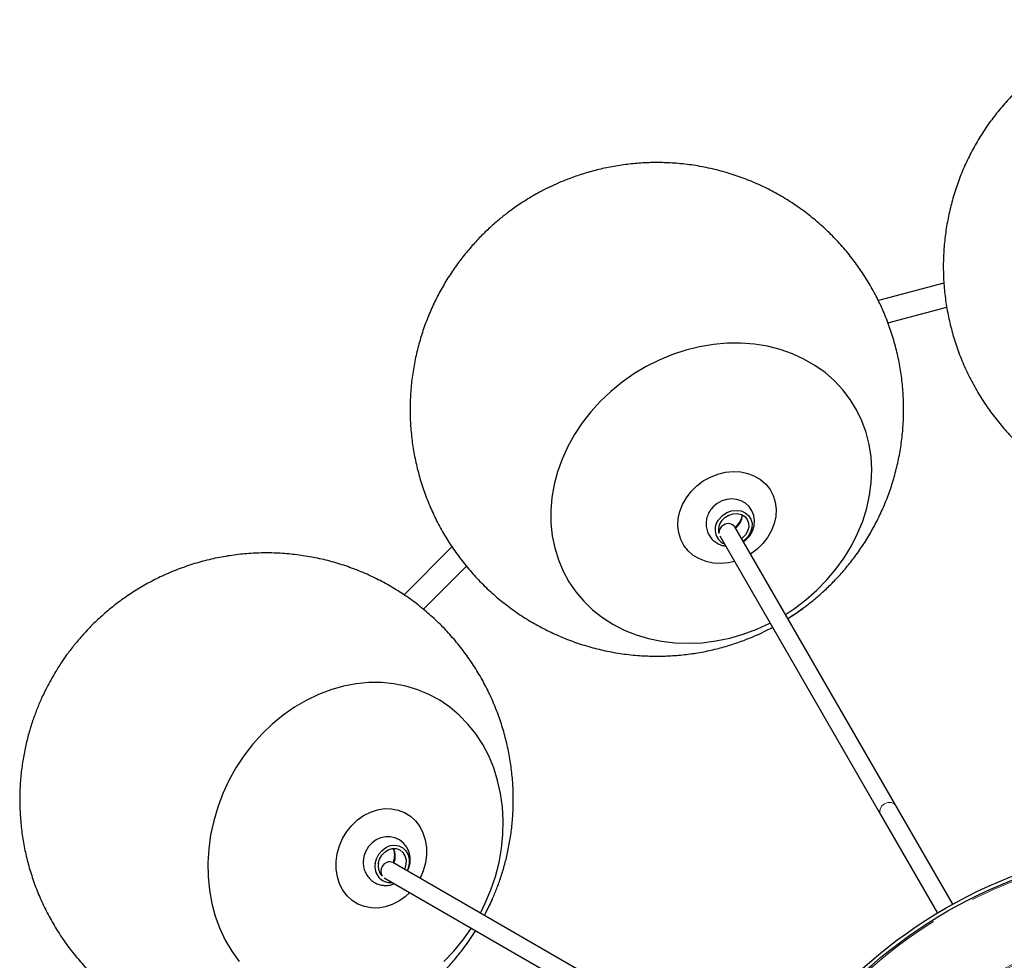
# Model space of a CAD drawing. Header units: millimetres. Extents: x 313 to 1951, y 543 to 2760.
# Tile 15 of 64: x 353 to 633, y 1021 to 1288. Entities that reach past the tile are written whole.
import ezdxf

# ---------------------------------------------------------------- set-up
doc = ezdxf.new("R2010")
doc.units = ezdxf.units.MM
doc.header["$LTSCALE"] = 10
doc.linetypes.add('PHANTOM', pattern=[12.7, 6.35, -1.27, 1.27, -1.27, 1.27, -1.27])

msp = doc.modelspace()

# ---------------------------------------------------------------- linework, layer by layer
at = {"color": 7, "linetype": 'Continuous', "lineweight": 25}
for p, q in [((615.57, 1212.9), (597, 1207.93)), ((599.72, 1201.62), (616.37, 1206.08)), ((551.62, 1142.79), (551.82, 1142.7)), ((601.94, 1064.7), (556.3, 1143.74)), ((552.01, 1141.18), (597.61, 1062.2)), ((476.03, 1138.09), (462.44, 1124.5)), ((467.96, 1120.39), (480.14, 1132.58)), ((618.08, 1036.73), (601.94, 1064.7)), ((597.61, 1062.2), (613.75, 1034.23)), ((538.33, 1002.92), (459.29, 1048.56)), ((455.71, 1045.39), (455.93, 1045.42)), ((456.85, 1044.19), (535.83, 998.59))]:
    msp.add_line(p, q, dxfattribs=at)
at = {"color": 7, "linetype": 'Continuous', "lineweight": 25, "flags": 128}
for points in [[(570.62, 1118.93), (573.2, 1120.64), (576.46, 1123.11), (579.52, 1125.8), (582.36, 1128.7), (584.95, 1131.77), (587.29, 1135.01), (589.34, 1138.38), (591.1, 1141.87), (592.55, 1145.43), (593.68, 1149.06), (594.49, 1152.72), (594.96, 1156.38), (595.1, 1160.02), (594.9, 1163.61), (594.37, 1167.12), (593.5, 1170.54), (592.31, 1173.82), (590.81, 1176.95), (588.99, 1179.91), (586.89, 1182.67), (584.51, 1185.21), (581.87, 1187.52), (578.99, 1189.57), (575.89, 1191.36), (572.6, 1192.86), (569.14, 1194.07), (565.54, 1194.98), (561.81, 1195.58), (558, 1195.87), (554.12, 1195.84), (550.21, 1195.5), (546.29, 1194.85), (542.4, 1193.88), (538.56, 1192.62), (534.81, 1191.07), (531.16, 1189.23), (527.65, 1187.14), (527.65, 1187.14)], [(527.65, 1187.14), (524.3, 1184.79), (521.14, 1182.2), (518.19, 1179.41), (515.47, 1176.42), (513, 1173.26), (510.81, 1169.95), (508.9, 1166.52), (507.29, 1162.99), (506, 1159.39), (505.03, 1155.75), (504.39, 1152.08), (504.08, 1148.43), (504.11, 1144.81), (504.48, 1141.25), (505.18, 1137.79), (506.21, 1134.44), (507.56, 1131.23), (509.22, 1128.18), (511.18, 1125.32), (513.42, 1122.66), (515.94, 1120.24), (518.7, 1118.05), (521.69, 1116.13), (524.89, 1114.49), (528.26, 1113.13), (531.8, 1112.07), (535.47, 1111.31), (539.24, 1110.87), (543.09, 1110.74), (546.99, 1110.92), (550.91, 1111.42), (554.82, 1112.23), (558.68, 1113.34), (562.48, 1114.75), (566.19, 1116.45), (566.26, 1116.49)], [(547.33, 1156.78), (549.33, 1157.89), (551.44, 1158.72), (553.61, 1159.25), (555.8, 1159.46), (557.94, 1159.35), (559.99, 1158.92), (561.89, 1158.18), (563.59, 1157.16), (565.07, 1155.87), (566.27, 1154.34), (567.17, 1152.63), (567.74, 1150.76), (567.98, 1148.78), (567.88, 1146.74), (567.44, 1144.7), (566.66, 1142.7), (565.58, 1140.79), (564.21, 1139.02), (562.59, 1137.43), (560.76, 1136.07), (560.74, 1136.05)], [(556.17, 1133.98), (554.49, 1133.6), (552.3, 1133.39), (550.16, 1133.5), (548.11, 1133.93), (546.21, 1134.66), (544.5, 1135.69), (543.03, 1136.98), (541.83, 1138.5), (540.93, 1140.22), (540.35, 1142.09), (540.11, 1144.06), (540.22, 1146.1), (540.66, 1148.14), (541.43, 1150.14), (542.52, 1152.05), (543.89, 1153.82), (545.5, 1155.41), (547.33, 1156.78)], [(558.71, 1139.58), (559.47, 1140.14), (560.5, 1141.26), (561.28, 1142.58), (561.74, 1144.04), (561.87, 1145.55), (561.65, 1147.01), (561.12, 1148.35), (560.31, 1149.51), (559.28, 1150.45), (558.08, 1151.13), (556.77, 1151.55), (555.37, 1151.69), (553.96, 1151.54), (552.56, 1151.11), (551.26, 1150.4), (550.1, 1149.42), (549.57, 1148.81), (549.57, 1148.81)], [(551.82, 1146), (552.81, 1147.02), (554.02, 1147.8), (555.35, 1148.29), (556.73, 1148.45), (558.05, 1148.28), (559.22, 1147.78), (560.17, 1147), (560.84, 1145.98), (561.16, 1144.79), (561.13, 1143.51), (560.75, 1142.24), (560.03, 1141.05), (559.04, 1140.03), (558.62, 1139.72)], [(552.57, 1145.55), (553.46, 1146.45), (554.56, 1147.11), (555.77, 1147.48), (556.98, 1147.54), (558.12, 1147.26), (559.08, 1146.69), (559.78, 1145.85), (560.17, 1144.83), (560.21, 1143.71), (559.91, 1142.57), (559.29, 1141.5), (558.39, 1140.6), (558.2, 1140.46)], [(571.3, 1117.76), (573.39, 1119.13), (575.53, 1120.63)], [(484.1, 1034.24), (485.48, 1037.01), (487.07, 1040.77), (488.37, 1044.63), (489.38, 1048.56), (490.09, 1052.52), (490.49, 1056.49), (490.58, 1060.44), (490.36, 1064.33), (489.84, 1068.15), (489, 1071.86), (487.87, 1075.43), (486.45, 1078.84), (484.75, 1082.06), (482.79, 1085.07), (480.57, 1087.84), (478.11, 1090.37), (475.44, 1092.61), (472.57, 1094.57), (469.52, 1096.23), (466.32, 1097.57), (462.98, 1098.58), (459.54, 1099.26), (456.02, 1099.59), (452.45, 1099.59), (448.85, 1099.25), (445.24, 1098.57), (441.67, 1097.55), (438.14, 1096.21), (434.69, 1094.55), (431.35, 1092.59), (428.13, 1090.34), (425.07, 1087.81), (422.18, 1085.03), (419.49, 1082.02), (417.01, 1078.8), (414.77, 1075.39), (412.78, 1071.81), (412.78, 1071.81)], [(412.78, 1071.81), (411.05, 1068.1), (409.61, 1064.29), (408.45, 1060.39), (407.59, 1056.44), (407.03, 1052.47), (406.79, 1048.51), (406.85, 1044.59), (407.22, 1040.73), (407.9, 1036.96), (408.88, 1033.32), (410.16, 1029.83), (411.72, 1026.51), (413.56, 1023.39), (415.65, 1020.49)], [(445, 1055.37), (446.18, 1057.33), (447.59, 1059.1), (449.21, 1060.64), (450.99, 1061.92), (452.91, 1062.89), (454.89, 1063.55), (456.91, 1063.86), (458.9, 1063.82), (460.82, 1063.44), (462.62, 1062.72), (464.26, 1061.69), (465.69, 1060.36), (466.89, 1058.76), (467.82, 1056.95), (468.45, 1054.96), (468.78, 1052.84), (468.8, 1050.64), (468.5, 1048.43), (467.89, 1046.24), (466.99, 1044.14), (466.98, 1044.12)], [(463.45, 1046.16), (463.84, 1047.02), (464.17, 1048.51), (464.18, 1050.04), (463.85, 1051.54), (463.21, 1052.91), (462.29, 1054.07), (461.15, 1054.96), (459.87, 1055.56), (458.52, 1055.85), (457.14, 1055.85), (455.79, 1055.55), (454.51, 1054.98), (453.36, 1054.14), (452.37, 1053.07), (451.59, 1051.8), (451.08, 1050.38), (450.93, 1049.59), (450.93, 1049.59)], [(464.06, 1040.04), (462.79, 1038.87), (461, 1037.59), (459.09, 1036.62), (457.11, 1035.96), (455.09, 1035.65), (453.1, 1035.69), (451.18, 1036.07), (449.38, 1036.79), (447.74, 1037.82), (446.31, 1039.15), (445.11, 1040.75), (444.18, 1042.56), (443.54, 1044.55), (443.21, 1046.67), (443.2, 1048.87), (443.5, 1051.08), (444.1, 1053.27), (445, 1055.37)], [(454.28, 1048.27), (454.63, 1049.65), (455.29, 1050.93), (456.2, 1052.02), (457.31, 1052.85), (458.53, 1053.36), (459.8, 1053.52), (461.01, 1053.32), (462.1, 1052.76), (462.98, 1051.9), (463.59, 1050.78), (463.89, 1049.48), (463.87, 1048.1), (463.51, 1046.72), (463.31, 1046.24)], [(455.15, 1048.26), (455.48, 1049.49), (456.1, 1050.61), (456.95, 1051.53), (457.98, 1052.19), (459.1, 1052.52), (460.22, 1052.5), (461.24, 1052.13), (462.09, 1051.44), (462.69, 1050.49), (463, 1049.35), (462.99, 1048.11), (462.67, 1046.89), (462.57, 1046.66)], [(485.27, 1033.56), (486.4, 1035.79), (487.5, 1038.16)], [(473.76, 1020.53), (476.55, 1023.43), (479.14, 1026.55), (481.5, 1029.87), (481.55, 1029.94)]]:
    msp.add_lwpolyline(points, dxfattribs=at)
at = {"color": 250, "linetype": 'PHANTOM', "lineweight": 18, "flags": 128}
msp.add_lwpolyline([(601.94, 1064.7), (601.38, 1065.28), (600.58, 1065.59), (599.65, 1065.57), (598.75, 1065.23), (598, 1064.61), (597.52, 1063.82), (597.38, 1062.97), (597.61, 1062.2), (597.61, 1062.2)], dxfattribs=at)
at = {"color": 7, "linetype": 'Continuous', "lineweight": 25}
for radius in [139, 138]:
    msp.add_circle((685.41, 915.12), radius, dxfattribs=at)
at = {"color": 250, "linetype": 'PHANTOM', "lineweight": 18}
for radius in [137.53, 116.03]:
    msp.add_circle((685.41, 915.12), radius, dxfattribs=at)
at = {"color": 7, "linetype": 'Continuous', "lineweight": 25}
for centre, radius, start, end in [((555.09, 1143), 4.44, 137.484, 246.2188), ((555.64, 1142.97), 4.01, 139.915, 195.6781), ((553.13, 1148.02), 5.39, 306.513, 345.0775), ((553.79, 1147.16), 4.56, 305.8504, 359.9866), ((554.21, 1142.06), 2.47, 116.5441, 181.9991), ((554.44, 1142.38), 2.31, 36.1424, 125.0435), ((454.4, 1050.67), 5.39, 336.513, 15.0749), ((455.41, 1050.26), 4.56, 335.8504, 29.9866), ((458.61, 1047.31), 4.44, 167.484, 276.2188), ((459.1, 1047.56), 4.01, 169.915, 225.6781), ((458.32, 1046.06), 2.47, 146.5441, 211.9992), ((458.36, 1046.45), 2.31, 66.1424, 155.0435)]:
    msp.add_arc(centre, radius, start, end, dxfattribs=at)
for points, knots in [([(687.91, 1147.71), (688.68, 1147.73), (690.1, 1147.76), (692.61, 1147.98), (695.47, 1148.32), (698.88, 1148.9), (702.46, 1149.7), (706.18, 1150.74), (709.98, 1152.04), (713.82, 1153.6), (717.65, 1155.44), (721.43, 1157.55), (725.12, 1159.92), (728.7, 1162.56), (732.14, 1165.45), (735.42, 1168.58), (738.5, 1171.93), (741.38, 1175.5), (744.03, 1179.27), (746.43, 1183.22), (748.57, 1187.33), (750.44, 1191.59), (752.03, 1195.97), (753.32, 1200.46), (754.32, 1205.03), (755.01, 1209.66), (755.38, 1214.34), (755.45, 1219.04), (755.19, 1223.74), (754.62, 1228.42), (753.74, 1233.06), (752.54, 1237.64), (751.03, 1242.13), (749.22, 1246.52), (747.11, 1250.79), (744.71, 1254.92), (742.02, 1258.88), (739.06, 1262.67), (735.83, 1266.26), (732.33, 1269.65), (728.58, 1272.8), (724.72, 1275.6), (720.82, 1278.06), (716.93, 1280.18), (712.93, 1282.04), (708.84, 1283.63), (704.71, 1284.96), (700.62, 1285.99), (696.81, 1286.72), (693.49, 1287.18), (690.42, 1287.47), (687.79, 1287.6), (684.46, 1287.65), (681.54, 1287.55), (678.21, 1287.27), (675.34, 1286.92), (671.93, 1286.35), (668.36, 1285.55), (664.63, 1284.51), (660.83, 1283.21), (656.99, 1281.64), (653.17, 1279.81), (649.39, 1277.7), (645.69, 1275.32), (642.11, 1272.69), (638.67, 1269.8), (635.4, 1266.67), (632.31, 1263.32), (629.44, 1259.75), (626.79, 1255.98), (624.39, 1252.03), (622.24, 1247.92), (620.37, 1243.66), (618.79, 1239.28), (617.49, 1234.79), (616.5, 1230.22), (615.81, 1225.59), (615.43, 1220.91), (615.37, 1216.21), (615.62, 1211.51), (616.19, 1206.83), (617.08, 1202.19), (618.27, 1197.61), (619.78, 1193.12), (621.59, 1188.73), (623.7, 1184.46), (626.1, 1180.33), (628.79, 1176.37), (631.75, 1172.58), (634.99, 1168.99), (638.48, 1165.6), (642.24, 1162.45), (646.09, 1159.65), (649.99, 1157.19), (653.88, 1155.07), (657.88, 1153.21), (661.97, 1151.62), (666.1, 1150.29), (670.2, 1149.26), (674, 1148.53), (677.33, 1148.07), (680.21, 1147.79), (682.01, 1147.72), (682.91, 1147.68)], [0, 0, 0, 0, 0.0053134, 0.0098305, 0.0173499, 0.0252108, 0.033696, 0.0426115, 0.0518756, 0.0614196, 0.0711908, 0.0811471, 0.0912546, 0.1014855, 0.1118173, 0.122232, 0.1327147, 0.1432538, 0.1538398, 0.164465, 0.1751236, 0.1858108, 0.1965228, 0.2072567, 0.2180103, 0.2287819, 0.2395705, 0.2503753, 0.2611963, 0.2720335, 0.2828878, 0.2937602, 0.3046526, 0.3155674, 0.326508, 0.3374788, 0.3484857, 0.3595365, 0.3706418, 0.381816, 0.3930789, 0.4044593, 0.4146623, 0.4248479, 0.4350034, 0.4451073, 0.4551159, 0.4649262, 0.4742314, 0.4818458, 0.4880476, 0.4954936, 0.4999993, 0.5110666, 0.5155837, 0.5231031, 0.530964, 0.5394492, 0.5483648, 0.5576288, 0.5671728, 0.576944, 0.5869003, 0.5970078, 0.6072387, 0.6175705, 0.6279852, 0.6384679, 0.649007, 0.659593, 0.6702182, 0.6808768, 0.691564, 0.702276, 0.7130099, 0.7237635, 0.7345351, 0.7453237, 0.7561285, 0.7669495, 0.7777867, 0.788641, 0.7995134, 0.8104058, 0.8213207, 0.8322612, 0.843232, 0.8542389, 0.8652897, 0.876395, 0.8875692, 0.8988322, 0.9102125, 0.9204156, 0.9306011, 0.9407566, 0.9508605, 0.9608691, 0.9706794, 0.9799846, 0.9875991, 0.9938008, 1, 1, 1, 1]), ([(571.28, 1117.8), (571.94, 1118.2), (573.16, 1118.94), (575.21, 1120.39), (577.52, 1122.11), (580.19, 1124.32), (582.89, 1126.8), (585.59, 1129.56), (588.24, 1132.59), (590.77, 1135.86), (593.17, 1139.37), (595.39, 1143.08), (597.4, 1146.98), (599.19, 1151.06), (600.72, 1155.28), (601.99, 1159.63), (602.99, 1164.08), (603.69, 1168.61), (604.1, 1173.19), (604.2, 1177.81), (604, 1182.44), (603.5, 1187.07), (602.68, 1191.65), (601.56, 1196.19), (600.13, 1200.64), (598.41, 1205), (596.4, 1209.24), (594.1, 1213.34), (591.53, 1217.29), (588.7, 1221.06), (585.61, 1224.63), (582.29, 1228), (578.74, 1231.14), (574.97, 1234.03), (571.01, 1236.67), (566.87, 1239.04), (562.56, 1241.14), (558.1, 1242.93), (553.5, 1244.43), (548.78, 1245.61), (543.95, 1246.47), (539.22, 1246.97), (534.61, 1247.14), (530.19, 1247.03), (525.79, 1246.64), (521.45, 1245.98), (517.21, 1245.06), (513.14, 1243.91), (509.48, 1242.64), (506.38, 1241.37), (503.58, 1240.09), (501.23, 1238.89), (498.32, 1237.26), (495.85, 1235.72), (493.1, 1233.81), (490.79, 1232.08), (488.13, 1229.87), (485.43, 1227.4), (482.72, 1224.64), (480.08, 1221.61), (477.54, 1218.33), (475.14, 1214.83), (472.93, 1211.11), (470.91, 1207.21), (469.13, 1203.14), (467.59, 1198.91), (466.32, 1194.57), (465.33, 1190.12), (464.62, 1185.59), (464.22, 1181), (464.11, 1176.38), (464.31, 1171.75), (464.82, 1167.13), (465.63, 1162.54), (466.76, 1158.01), (468.18, 1153.55), (469.9, 1149.19), (471.92, 1144.95), (474.21, 1140.85), (476.78, 1136.91), (479.61, 1133.14), (482.7, 1129.56), (486.03, 1126.2), (489.58, 1123.06), (493.34, 1120.16), (497.3, 1117.52), (501.44, 1115.15), (505.75, 1113.06), (510.21, 1111.26), (514.81, 1109.77), (519.53, 1108.58), (524.36, 1107.73), (529.1, 1107.23), (533.7, 1107.05), (538.13, 1107.16), (542.53, 1107.55), (546.87, 1108.21), (551.11, 1109.13), (555.17, 1110.28), (558.83, 1111.55), (561.93, 1112.82), (564.58, 1114.02), (566.17, 1114.86), (566.96, 1115.27)], [0, 0, 0, 0, 0.005313, 0.00983, 0.01735, 0.025211, 0.033696, 0.042612, 0.051876, 0.06142, 0.071191, 0.081147, 0.091255, 0.101485, 0.111817, 0.122232, 0.132715, 0.143254, 0.15384, 0.164465, 0.175124, 0.185811, 0.196523, 0.207257, 0.21801, 0.228782, 0.23957, 0.250375, 0.261196, 0.272034, 0.282888, 0.29376, 0.304653, 0.315567, 0.326508, 0.337479, 0.348486, 0.359537, 0.370642, 0.381816, 0.393079, 0.404459, 0.414662, 0.424848, 0.435003, 0.445107, 0.455116, 0.464926, 0.474231, 0.481846, 0.488048, 0.495494, 0.499999, 0.511067, 0.515584, 0.523103, 0.530964, 0.539449, 0.548365, 0.557629, 0.567173, 0.576944, 0.5869, 0.597008, 0.607239, 0.617571, 0.627985, 0.638468, 0.649007, 0.659593, 0.670218, 0.680877, 0.691564, 0.702276, 0.71301, 0.723763, 0.734535, 0.745324, 0.756129, 0.766949, 0.777787, 0.788641, 0.799513, 0.810406, 0.821321, 0.832261, 0.843232, 0.854239, 0.86529, 0.876395, 0.887569, 0.898832, 0.910213, 0.920416, 0.930601, 0.940757, 0.950861, 0.960869, 0.970679, 0.979985, 0.987599, 0.993801, 1, 1, 1, 1]), ([(549.57, 1148.81), (549.35, 1148.5), (548.84, 1147.77), (548.31, 1146.46), (548.06, 1144.96), (548.15, 1143.46), (548.58, 1142.05), (549.3, 1140.81), (550.26, 1139.77), (551.42, 1139), (552.56, 1138.51), (553.33, 1138.4), (553.64, 1138.36)], [0, 0, 0, 0, 0.0829735, 0.1940428, 0.3051651, 0.4147117, 0.5219269, 0.626698, 0.7294739, 0.8309075, 0.9319349, 1, 1, 1, 1]), ([(485.23, 1033.58), (485.6, 1034.26), (486.29, 1035.51), (487.34, 1037.79), (488.48, 1040.44), (489.69, 1043.68), (490.79, 1047.18), (491.75, 1050.92), (492.52, 1054.87), (493.08, 1058.97), (493.41, 1063.2), (493.47, 1067.53), (493.26, 1071.92), (492.77, 1076.34), (491.99, 1080.76), (490.92, 1085.16), (489.55, 1089.51), (487.9, 1093.79), (485.96, 1097.96), (483.74, 1102.02), (481.25, 1105.93), (478.5, 1109.68), (475.5, 1113.24), (472.26, 1116.61), (468.8, 1119.75), (465.13, 1122.67), (461.27, 1125.33), (457.23, 1127.74), (453.03, 1129.87), (448.69, 1131.72), (444.23, 1133.27), (439.67, 1134.52), (435.02, 1135.46), (430.32, 1136.09), (425.56, 1136.4), (420.79, 1136.38), (416.01, 1136.04), (411.25, 1135.36), (406.52, 1134.36), (401.84, 1133.02), (397.23, 1131.35), (392.88, 1129.41), (388.81, 1127.26), (385.03, 1124.95), (381.41, 1122.42), (377.99, 1119.67), (374.77, 1116.76), (371.83, 1113.73), (369.3, 1110.8), (367.24, 1108.15), (365.46, 1105.64), (364.03, 1103.43), (362.32, 1100.56), (360.95, 1097.99), (359.52, 1094.96), (358.39, 1092.31), (357.18, 1089.07), (356.08, 1085.57), (355.12, 1081.83), (354.35, 1077.88), (353.78, 1073.78), (353.46, 1069.54), (353.4, 1065.22), (353.61, 1060.83), (354.1, 1056.41), (354.88, 1051.99), (355.95, 1047.59), (357.32, 1043.24), (358.97, 1038.96), (360.91, 1034.79), (363.13, 1030.73), (365.62, 1026.82), (368.37, 1023.07), (371.37, 1019.51), (374.61, 1016.14), (378.07, 1013), (381.74, 1010.08), (385.6, 1007.42), (389.64, 1005.01), (393.84, 1002.88), (398.18, 1001.03), (402.64, 999.48), (407.2, 998.23), (411.85, 997.29), (416.55, 996.66), (421.3, 996.35), (426.08, 996.37), (430.86, 996.71), (435.62, 997.39), (440.35, 998.39), (445.02, 999.73), (449.63, 1001.4), (453.99, 1003.34), (458.06, 1005.49), (461.84, 1007.8), (465.46, 1010.33), (468.88, 1013.07), (472.09, 1015.99), (475.04, 1019.02), (477.57, 1021.95), (479.63, 1024.6), (481.31, 1026.96), (482.28, 1028.48), (482.76, 1029.24)], [0, 0, 0, 0, 0.005313, 0.00983, 0.01735, 0.025211, 0.033696, 0.042612, 0.051876, 0.06142, 0.071191, 0.081147, 0.091255, 0.101485, 0.111817, 0.122232, 0.132715, 0.143254, 0.15384, 0.164465, 0.175124, 0.185811, 0.196523, 0.207257, 0.21801, 0.228782, 0.23957, 0.250375, 0.261196, 0.272034, 0.282888, 0.29376, 0.304653, 0.315567, 0.326508, 0.337479, 0.348486, 0.359537, 0.370642, 0.381816, 0.393079, 0.404459, 0.414662, 0.424848, 0.435003, 0.445107, 0.455116, 0.464926, 0.474231, 0.481846, 0.488048, 0.495494, 0.499999, 0.511067, 0.515584, 0.523103, 0.530964, 0.539449, 0.548365, 0.557629, 0.567173, 0.576944, 0.5869, 0.597008, 0.607239, 0.617571, 0.627985, 0.638468, 0.649007, 0.659593, 0.670218, 0.680877, 0.691564, 0.702276, 0.71301, 0.723763, 0.734535, 0.745324, 0.756129, 0.766949, 0.777787, 0.788641, 0.799513, 0.810406, 0.821321, 0.832261, 0.843232, 0.854239, 0.86529, 0.876395, 0.887569, 0.898832, 0.910213, 0.920416, 0.930601, 0.940757, 0.950861, 0.960869, 0.970679, 0.979985, 0.987599, 0.993801, 1, 1, 1, 1]), ([(450.93, 1049.59), (450.89, 1049.21), (450.81, 1048.32), (451.01, 1046.92), (451.54, 1045.49), (452.37, 1044.24), (453.44, 1043.23), (454.69, 1042.52), (456.04, 1042.1), (457.43, 1042.01), (458.67, 1042.16), (459.39, 1042.45), (459.68, 1042.56)], [0, 0, 0, 0, 0.082973, 0.194043, 0.305165, 0.414712, 0.521927, 0.626698, 0.729474, 0.830908, 0.931935, 1, 1, 1, 1])]:
    msp.add_open_spline(points, degree=3, knots=knots, dxfattribs=at)
at = {"color": 250, "linetype": 'PHANTOM', "lineweight": 18}
msp.add_open_spline([(715.73, 803.53), (712.36, 802.7), (705.5, 801.03), (694.82, 799.7), (683.75, 799.31), (672.42, 800.02), (660.98, 801.89), (649.62, 804.95), (638.5, 809.19), (627.83, 814.59), (617.78, 821.06), (609.51, 827.68), (602.86, 834.01), (597.58, 839.75), (591.98, 846.75), (586.35, 855.09), (581.08, 864.83), (576.87, 874.73), (573.66, 884.76), (571.36, 895.04), (569.97, 905.71), (569.59, 916.78), (570.3, 928.11), (572.17, 939.55), (575.23, 950.92), (579.48, 962.03), (584.88, 972.7), (591.35, 982.76), (597.96, 991.02), (604.29, 997.68), (610.03, 1002.95), (617.03, 1008.55), (625.37, 1014.18), (635.12, 1019.44), (645, 1023.7), (651.76, 1025.73), (655.09, 1026.72)], degree=3, knots=[0, 0, 0, 0, 0.028641, 0.058247, 0.088731, 0.11999, 0.151897, 0.184307, 0.217062, 0.249992, 0.282923, 0.315678, 0.337287, 0.358735, 0.38001, 0.411269, 0.441753, 0.471359, 0.5, 0.528641, 0.558247, 0.588731, 0.61999, 0.651897, 0.684307, 0.717062, 0.749992, 0.782923, 0.815678, 0.837287, 0.858735, 0.88001, 0.911269, 0.941753, 0.971359, 1, 1, 1, 1], dxfattribs=at)

doc.saveas('drawing.dxf')
